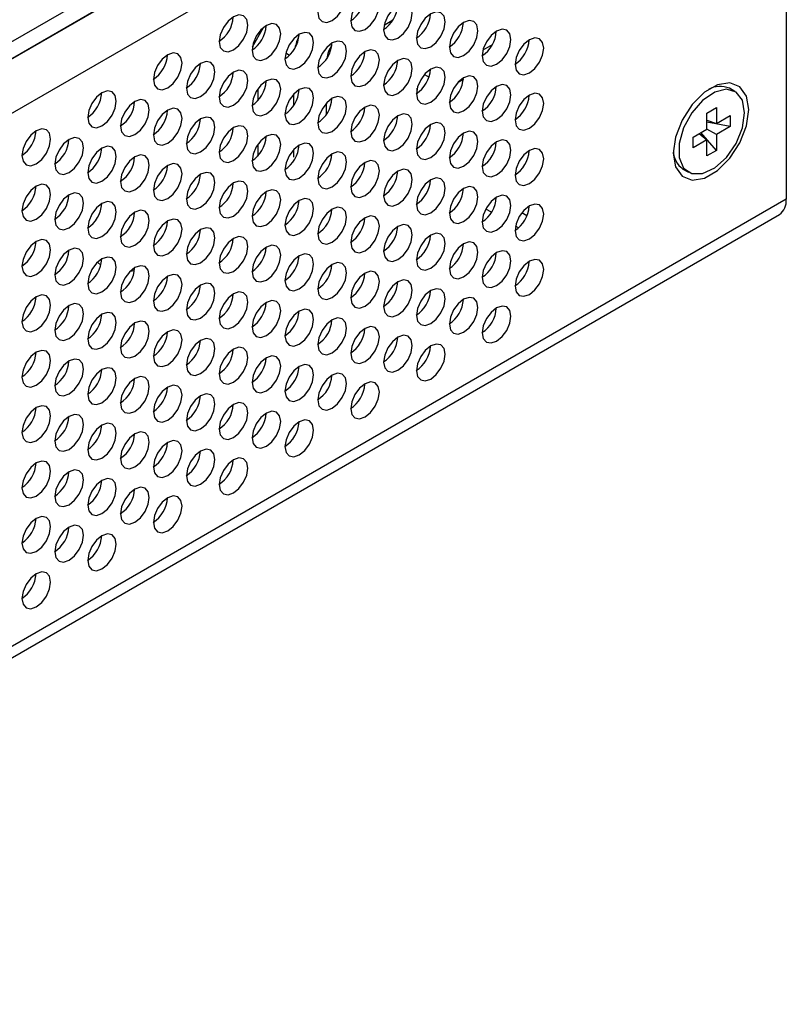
# Model space of a CAD drawing. Header units: millimetres. Extents: x 19 to 844, y 7 to 552.
# Tile 61 of 63: x 765 to 787, y 345 to 375. Entities that reach past the tile are written whole.
import ezdxf

# ---------------------------------------------------------------- set-up
doc = ezdxf.new("R2010")
doc.units = ezdxf.units.MM

msp = doc.modelspace()

# ---------------------------------------------------------------- linework, layer by layer
at = {"color": 7, "linetype": 'Continuous', "lineweight": 25}
for p, q in [((698.08, 335.477), (786.221, 386.36)), ((698.08, 334.981), (786.221, 385.864)), ((787.423, 384.517), (787.423, 369.216)), ((698.008, 334.925), (776.829, 380.428)), ((775.562, 374.354), (775.82, 374.503)), ((771.677, 373.715), (772.002, 374.278)), ((778.751, 373.771), (778.478, 373.613)), ((776.753, 372.899), (776.888, 372.82)), ((777.899, 372.747), (777.729, 372.65)), ((771.835, 372.461), (771.835, 372.124)), ((772.899, 371.99), (772.899, 372.321)), ((776.537, 372.346), (776.537, 372.489)), ((785.91, 372.397), (785.751, 372.488)), ((773.858, 371.715), (773.858, 372.051)), ((785.083, 371.758), (785.362, 371.919)), ((785.083, 371.286), (785.083, 371.758)), ((785.362, 371.919), (785.362, 371.448)), ((785.083, 371.553), (785.362, 371.448)), ((785.77, 371.361), (785.083, 371.491)), ((785.362, 371.448), (785.77, 371.683)), ((785.77, 371.683), (785.77, 371.361)), ((784.674, 371.051), (785.083, 371.286)), ((784.852, 371.153), (785.083, 370.964)), ((785.362, 370.653), (784.906, 371.184)), ((785.362, 371.125), (785.082, 371.286)), ((785.77, 371.361), (785.362, 371.125)), ((785.362, 371.125), (785.362, 370.653)), ((771.835, 370.828), (771.835, 370.49)), ((784.674, 370.728), (784.674, 371.051)), ((785.083, 370.964), (784.674, 370.728)), ((785.083, 370.492), (785.083, 370.964)), ((772.899, 370.453), (772.899, 370.688)), ((785.362, 370.653), (785.083, 370.492)), ((784.376, 370.107), (784.535, 370.015)), ((778.87, 369.245), (778.848, 369.257)), ((778.728, 368.831), (778.561, 368.927)), ((779.774, 368.723), (779.621, 368.811)), ((712.586, 325.681), (787.219, 368.766)), ((779.526, 368.37), (779.44, 368.42)), ((767.111, 367.359), (767.206, 367.271)), ((768.075, 367.096), (768.197, 367.119))]:
    msp.add_line(p, q, dxfattribs=at)
at = {"color": 8, "linetype": 'Continuous', "lineweight": 25}
for p, q in [((712.095, 341.454), (777.523, 379.225)), ((772.662, 373.53), (772.773, 373.466)), ((787.423, 369.216), (712.874, 326.179))]:
    msp.add_line(p, q, dxfattribs=at)
at = {"color": 7, "linetype": 'Continuous', "lineweight": 25, "flags": 128}
for points in [[(774.029, 374.484), (774.191, 374.614), (774.328, 374.799), (774.419, 375.01), (774.451, 375.215), (774.419, 375.383), (774.328, 375.488), (774.191, 375.515), (774.029, 375.459), (773.868, 375.328), (773.731, 375.144), (773.639, 374.933), (773.607, 374.728), (773.639, 374.56), (773.731, 374.454), (773.868, 374.428), (774.029, 374.484)], [(774.999, 374.227), (775.16, 374.357), (775.297, 374.542), (775.389, 374.753), (775.421, 374.958), (775.389, 375.126), (775.297, 375.232), (775.16, 375.258), (774.999, 375.202), (774.837, 375.072), (774.7, 374.887), (774.609, 374.676), (774.577, 374.471), (774.609, 374.303), (774.7, 374.197), (774.837, 374.171), (774.999, 374.227)], [(775.969, 373.97), (776.13, 374.101), (776.267, 374.285), (776.359, 374.496), (776.391, 374.702), (776.359, 374.87), (776.267, 374.975), (776.13, 375.001), (775.969, 374.945), (775.807, 374.815), (775.67, 374.63), (775.579, 374.419), (775.547, 374.214), (775.579, 374.046), (775.67, 373.941), (775.807, 373.914), (775.969, 373.97)], [(771.12, 373.621), (771.281, 373.751), (771.418, 373.936), (771.51, 374.147), (771.542, 374.352), (771.51, 374.52), (771.418, 374.625), (771.281, 374.652), (771.12, 374.596), (770.958, 374.465), (770.821, 374.281), (770.73, 374.07), (770.698, 373.864), (770.73, 373.696), (770.821, 373.591), (770.958, 373.565), (771.12, 373.621)], [(776.938, 373.714), (777.1, 373.844), (777.237, 374.029), (777.328, 374.24), (777.361, 374.445), (777.328, 374.613), (777.237, 374.718), (777.1, 374.745), (776.938, 374.689), (776.777, 374.558), (776.64, 374.374), (776.548, 374.163), (776.516, 373.957), (776.548, 373.789), (776.64, 373.684), (776.777, 373.658), (776.938, 373.714)], [(772.09, 373.364), (772.251, 373.494), (772.388, 373.679), (772.48, 373.89), (772.512, 374.095), (772.48, 374.263), (772.388, 374.369), (772.251, 374.395), (772.09, 374.339), (771.928, 374.209), (771.791, 374.024), (771.7, 373.813), (771.667, 373.608), (771.7, 373.44), (771.791, 373.335), (771.928, 373.308), (772.09, 373.364)], [(777.908, 373.457), (778.07, 373.587), (778.207, 373.772), (778.298, 373.983), (778.33, 374.188), (778.298, 374.356), (778.207, 374.462), (778.07, 374.488), (777.908, 374.432), (777.747, 374.302), (777.61, 374.117), (777.518, 373.906), (777.486, 373.701), (777.518, 373.533), (777.61, 373.427), (777.747, 373.401), (777.908, 373.457)], [(773.059, 373.107), (773.221, 373.238), (773.358, 373.422), (773.449, 373.633), (773.481, 373.839), (773.449, 374.007), (773.358, 374.112), (773.221, 374.138), (773.059, 374.082), (772.898, 373.952), (772.761, 373.767), (772.669, 373.556), (772.637, 373.351), (772.669, 373.183), (772.761, 373.078), (772.898, 373.051), (773.059, 373.107)], [(778.878, 373.2), (779.04, 373.331), (779.177, 373.515), (779.268, 373.726), (779.3, 373.931), (779.268, 374.099), (779.177, 374.205), (779.04, 374.231), (778.878, 374.175), (778.717, 374.045), (778.58, 373.86), (778.488, 373.649), (778.456, 373.444), (778.488, 373.276), (778.58, 373.171), (778.717, 373.144), (778.878, 373.2)], [(774.029, 372.851), (774.191, 372.981), (774.328, 373.166), (774.419, 373.377), (774.451, 373.582), (774.419, 373.75), (774.328, 373.855), (774.191, 373.882), (774.029, 373.826), (773.868, 373.695), (773.731, 373.511), (773.639, 373.3), (773.607, 373.094), (773.639, 372.926), (773.731, 372.821), (773.868, 372.795), (774.029, 372.851)], [(779.848, 372.944), (780.009, 373.074), (780.146, 373.259), (780.238, 373.47), (780.27, 373.675), (780.238, 373.843), (780.146, 373.948), (780.009, 373.975), (779.848, 373.919), (779.686, 373.788), (779.549, 373.603), (779.458, 373.393), (779.426, 373.187), (779.458, 373.019), (779.549, 372.914), (779.686, 372.887), (779.848, 372.944)], [(769.18, 372.501), (769.342, 372.631), (769.479, 372.816), (769.57, 373.027), (769.602, 373.232), (769.57, 373.4), (769.479, 373.506), (769.342, 373.532), (769.18, 373.476), (769.019, 373.346), (768.882, 373.161), (768.79, 372.95), (768.758, 372.745), (768.79, 372.577), (768.882, 372.471), (769.019, 372.445), (769.18, 372.501)], [(774.999, 372.594), (775.16, 372.724), (775.297, 372.909), (775.389, 373.12), (775.421, 373.325), (775.389, 373.493), (775.297, 373.598), (775.16, 373.625), (774.999, 373.569), (774.837, 373.439), (774.7, 373.254), (774.609, 373.043), (774.577, 372.838), (774.609, 372.67), (774.7, 372.564), (774.837, 372.538), (774.999, 372.594)], [(770.15, 372.244), (770.311, 372.375), (770.448, 372.559), (770.54, 372.77), (770.572, 372.976), (770.54, 373.144), (770.448, 373.249), (770.311, 373.275), (770.15, 373.219), (769.988, 373.089), (769.851, 372.904), (769.76, 372.693), (769.728, 372.488), (769.76, 372.32), (769.851, 372.215), (769.988, 372.188), (770.15, 372.244)], [(775.969, 372.337), (776.13, 372.468), (776.267, 372.652), (776.359, 372.863), (776.391, 373.068), (776.359, 373.236), (776.267, 373.342), (776.13, 373.368), (775.969, 373.312), (775.807, 373.182), (775.67, 372.997), (775.579, 372.786), (775.547, 372.581), (775.579, 372.413), (775.67, 372.308), (775.807, 372.281), (775.969, 372.337)], [(771.12, 371.988), (771.281, 372.118), (771.418, 372.303), (771.51, 372.514), (771.542, 372.719), (771.51, 372.887), (771.418, 372.992), (771.281, 373.019), (771.12, 372.963), (770.958, 372.832), (770.821, 372.647), (770.73, 372.437), (770.698, 372.231), (770.73, 372.063), (770.821, 371.958), (770.958, 371.931), (771.12, 371.988)], [(776.938, 372.081), (777.1, 372.211), (777.237, 372.396), (777.328, 372.607), (777.361, 372.812), (777.328, 372.98), (777.237, 373.085), (777.1, 373.112), (776.938, 373.056), (776.777, 372.925), (776.64, 372.74), (776.548, 372.529), (776.516, 372.324), (776.548, 372.156), (776.64, 372.051), (776.777, 372.024), (776.938, 372.081)], [(777.908, 371.824), (778.07, 371.954), (778.207, 372.139), (778.298, 372.35), (778.33, 372.555), (778.298, 372.723), (778.207, 372.828), (778.07, 372.855), (777.908, 372.799), (777.747, 372.669), (777.61, 372.484), (777.518, 372.273), (777.486, 372.068), (777.518, 371.9), (777.61, 371.794), (777.747, 371.768), (777.908, 371.824)], [(772.09, 371.731), (772.251, 371.861), (772.388, 372.046), (772.48, 372.257), (772.512, 372.462), (772.48, 372.63), (772.388, 372.735), (772.251, 372.762), (772.09, 372.706), (771.928, 372.576), (771.791, 372.391), (771.7, 372.18), (771.667, 371.975), (771.7, 371.807), (771.791, 371.701), (771.928, 371.675), (772.09, 371.731)], [(778.878, 371.567), (779.04, 371.698), (779.177, 371.882), (779.268, 372.093), (779.3, 372.298), (779.268, 372.466), (779.177, 372.572), (779.04, 372.598), (778.878, 372.542), (778.717, 372.412), (778.58, 372.227), (778.488, 372.016), (778.456, 371.811), (778.488, 371.643), (778.58, 371.538), (778.717, 371.511), (778.878, 371.567)], [(786.318, 371.859), (786.251, 372.26), (786.058, 372.535), (785.761, 372.651), (785.398, 372.594), (785.011, 372.371), (784.648, 372.008), (784.351, 371.55), (784.158, 371.052), (784.091, 370.573), (784.158, 370.172), (784.351, 369.897), (784.648, 369.781), (785.011, 369.838), (785.398, 370.061), (785.761, 370.424), (786.058, 370.882), (786.251, 371.38), (786.318, 371.859)], [(767.24, 371.381), (767.402, 371.512), (767.539, 371.696), (767.63, 371.907), (767.663, 372.112), (767.63, 372.28), (767.539, 372.386), (767.402, 372.412), (767.24, 372.356), (767.079, 372.226), (766.942, 372.041), (766.85, 371.83), (766.818, 371.625), (766.85, 371.457), (766.942, 371.352), (767.079, 371.325), (767.24, 371.381)], [(773.059, 371.474), (773.221, 371.605), (773.358, 371.789), (773.449, 372), (773.481, 372.205), (773.449, 372.373), (773.358, 372.479), (773.221, 372.505), (773.059, 372.449), (772.898, 372.319), (772.761, 372.134), (772.669, 371.923), (772.637, 371.718), (772.669, 371.55), (772.761, 371.445), (772.898, 371.418), (773.059, 371.474)], [(779.848, 371.311), (780.009, 371.441), (780.146, 371.626), (780.238, 371.837), (780.27, 372.042), (780.238, 372.21), (780.146, 372.315), (780.009, 372.342), (779.848, 372.286), (779.686, 372.155), (779.549, 371.97), (779.458, 371.759), (779.426, 371.554), (779.458, 371.386), (779.549, 371.281), (779.686, 371.254), (779.848, 371.311)], [(786.194, 371.767), (786.129, 372.135), (785.941, 372.377), (785.656, 372.461), (785.312, 372.375), (784.956, 372.132), (784.636, 371.763), (784.396, 371.32), (784.266, 370.86), (784.266, 370.448), (784.396, 370.137), (784.636, 369.971), (784.956, 369.972), (785.312, 370.14), (785.656, 370.451), (785.941, 370.864), (786.129, 371.323), (786.194, 371.767)], [(768.21, 371.125), (768.372, 371.255), (768.509, 371.44), (768.6, 371.651), (768.632, 371.856), (768.6, 372.024), (768.509, 372.129), (768.372, 372.156), (768.21, 372.1), (768.049, 371.969), (767.912, 371.785), (767.82, 371.574), (767.788, 371.368), (767.82, 371.2), (767.912, 371.095), (768.049, 371.069), (768.21, 371.125)], [(774.029, 371.218), (774.191, 371.348), (774.328, 371.533), (774.419, 371.744), (774.451, 371.949), (774.419, 372.117), (774.328, 372.222), (774.191, 372.249), (774.029, 372.193), (773.868, 372.062), (773.731, 371.877), (773.639, 371.666), (773.607, 371.461), (773.639, 371.293), (773.731, 371.188), (773.868, 371.161), (774.029, 371.218)], [(774.999, 370.961), (775.16, 371.091), (775.297, 371.276), (775.389, 371.487), (775.421, 371.692), (775.389, 371.86), (775.297, 371.965), (775.16, 371.992), (774.999, 371.936), (774.837, 371.805), (774.7, 371.621), (774.609, 371.41), (774.577, 371.205), (774.609, 371.037), (774.7, 370.931), (774.837, 370.905), (774.999, 370.961)], [(769.18, 370.868), (769.342, 370.998), (769.479, 371.183), (769.57, 371.394), (769.602, 371.599), (769.57, 371.767), (769.479, 371.872), (769.342, 371.899), (769.18, 371.843), (769.019, 371.713), (768.882, 371.528), (768.79, 371.317), (768.758, 371.112), (768.79, 370.944), (768.882, 370.838), (769.019, 370.812), (769.18, 370.868)], [(775.969, 370.704), (776.13, 370.835), (776.267, 371.019), (776.359, 371.23), (776.391, 371.435), (776.359, 371.603), (776.267, 371.709), (776.13, 371.735), (775.969, 371.679), (775.807, 371.549), (775.67, 371.364), (775.579, 371.153), (775.547, 370.948), (775.579, 370.78), (775.67, 370.675), (775.807, 370.648), (775.969, 370.704)], [(770.15, 370.611), (770.311, 370.742), (770.448, 370.926), (770.54, 371.137), (770.572, 371.342), (770.54, 371.51), (770.448, 371.616), (770.311, 371.642), (770.15, 371.586), (769.988, 371.456), (769.851, 371.271), (769.76, 371.06), (769.728, 370.855), (769.76, 370.687), (769.851, 370.582), (769.988, 370.555), (770.15, 370.611)], [(776.938, 370.448), (777.1, 370.578), (777.237, 370.763), (777.328, 370.974), (777.361, 371.179), (777.328, 371.347), (777.237, 371.452), (777.1, 371.479), (776.938, 371.422), (776.777, 371.292), (776.64, 371.107), (776.548, 370.896), (776.516, 370.691), (776.548, 370.523), (776.64, 370.418), (776.777, 370.391), (776.938, 370.448)], [(765.301, 370.262), (765.462, 370.392), (765.599, 370.577), (765.691, 370.788), (765.723, 370.993), (765.691, 371.161), (765.599, 371.266), (765.462, 371.293), (765.301, 371.237), (765.139, 371.106), (765.002, 370.921), (764.911, 370.71), (764.879, 370.505), (764.911, 370.337), (765.002, 370.232), (765.139, 370.205), (765.301, 370.262)], [(771.12, 370.355), (771.281, 370.485), (771.418, 370.67), (771.51, 370.881), (771.542, 371.086), (771.51, 371.254), (771.418, 371.359), (771.281, 371.386), (771.12, 371.33), (770.958, 371.199), (770.821, 371.014), (770.73, 370.803), (770.698, 370.598), (770.73, 370.43), (770.821, 370.325), (770.958, 370.298), (771.12, 370.355)], [(772.09, 370.098), (772.251, 370.228), (772.388, 370.413), (772.48, 370.624), (772.512, 370.829), (772.48, 370.997), (772.388, 371.102), (772.251, 371.129), (772.09, 371.073), (771.928, 370.942), (771.791, 370.758), (771.7, 370.547), (771.667, 370.342), (771.7, 370.174), (771.791, 370.068), (771.928, 370.042), (772.09, 370.098)], [(777.908, 370.191), (778.07, 370.321), (778.207, 370.506), (778.298, 370.717), (778.33, 370.922), (778.298, 371.09), (778.207, 371.195), (778.07, 371.222), (777.908, 371.166), (777.747, 371.035), (777.61, 370.851), (777.518, 370.64), (777.486, 370.435), (777.518, 370.267), (777.61, 370.161), (777.747, 370.135), (777.908, 370.191)], [(766.271, 370.005), (766.432, 370.135), (766.569, 370.32), (766.661, 370.531), (766.693, 370.736), (766.661, 370.904), (766.569, 371.009), (766.432, 371.036), (766.271, 370.98), (766.109, 370.85), (765.972, 370.665), (765.881, 370.454), (765.849, 370.249), (765.881, 370.081), (765.972, 369.975), (766.109, 369.949), (766.271, 370.005)], [(773.059, 369.841), (773.221, 369.972), (773.358, 370.156), (773.449, 370.367), (773.481, 370.572), (773.449, 370.74), (773.358, 370.846), (773.221, 370.872), (773.059, 370.816), (772.898, 370.686), (772.761, 370.501), (772.669, 370.29), (772.637, 370.085), (772.669, 369.917), (772.761, 369.812), (772.898, 369.785), (773.059, 369.841)], [(778.878, 369.934), (779.04, 370.064), (779.177, 370.249), (779.268, 370.46), (779.3, 370.665), (779.268, 370.833), (779.177, 370.939), (779.04, 370.965), (778.878, 370.909), (778.717, 370.779), (778.58, 370.594), (778.488, 370.383), (778.456, 370.178), (778.488, 370.01), (778.58, 369.905), (778.717, 369.878), (778.878, 369.934)], [(767.24, 369.748), (767.402, 369.879), (767.539, 370.063), (767.63, 370.274), (767.663, 370.479), (767.63, 370.647), (767.539, 370.753), (767.402, 370.779), (767.24, 370.723), (767.079, 370.593), (766.942, 370.408), (766.85, 370.197), (766.818, 369.992), (766.85, 369.824), (766.942, 369.719), (767.079, 369.692), (767.24, 369.748)], [(774.029, 369.585), (774.191, 369.715), (774.328, 369.9), (774.419, 370.111), (774.451, 370.316), (774.419, 370.484), (774.328, 370.589), (774.191, 370.616), (774.029, 370.559), (773.868, 370.429), (773.731, 370.244), (773.639, 370.033), (773.607, 369.828), (773.639, 369.66), (773.731, 369.555), (773.868, 369.528), (774.029, 369.585)], [(779.848, 369.677), (780.009, 369.808), (780.146, 369.993), (780.238, 370.204), (780.27, 370.409), (780.238, 370.577), (780.146, 370.682), (780.009, 370.709), (779.848, 370.652), (779.686, 370.522), (779.549, 370.337), (779.458, 370.126), (779.426, 369.921), (779.458, 369.753), (779.549, 369.648), (779.686, 369.621), (779.848, 369.677)], [(768.21, 369.492), (768.372, 369.622), (768.509, 369.807), (768.6, 370.018), (768.632, 370.223), (768.6, 370.391), (768.509, 370.496), (768.372, 370.523), (768.21, 370.467), (768.049, 370.336), (767.912, 370.151), (767.82, 369.94), (767.788, 369.735), (767.82, 369.567), (767.912, 369.462), (768.049, 369.435), (768.21, 369.492)], [(769.18, 369.235), (769.342, 369.365), (769.479, 369.55), (769.57, 369.761), (769.602, 369.966), (769.57, 370.134), (769.479, 370.239), (769.342, 370.266), (769.18, 370.21), (769.019, 370.079), (768.882, 369.895), (768.79, 369.684), (768.758, 369.479), (768.79, 369.311), (768.882, 369.205), (769.019, 369.179), (769.18, 369.235)], [(774.999, 369.328), (775.16, 369.458), (775.297, 369.643), (775.389, 369.854), (775.421, 370.059), (775.389, 370.227), (775.297, 370.332), (775.16, 370.359), (774.999, 370.303), (774.837, 370.172), (774.7, 369.988), (774.609, 369.777), (774.577, 369.572), (774.609, 369.404), (774.7, 369.298), (774.837, 369.272), (774.999, 369.328)], [(770.15, 368.978), (770.311, 369.109), (770.448, 369.293), (770.54, 369.504), (770.572, 369.709), (770.54, 369.877), (770.448, 369.983), (770.311, 370.009), (770.15, 369.953), (769.988, 369.823), (769.851, 369.638), (769.76, 369.427), (769.728, 369.222), (769.76, 369.054), (769.851, 368.949), (769.988, 368.922), (770.15, 368.978)], [(775.969, 369.071), (776.13, 369.202), (776.267, 369.386), (776.359, 369.597), (776.391, 369.802), (776.359, 369.97), (776.267, 370.076), (776.13, 370.102), (775.969, 370.046), (775.807, 369.916), (775.67, 369.731), (775.579, 369.52), (775.547, 369.315), (775.579, 369.147), (775.67, 369.042), (775.807, 369.015), (775.969, 369.071)], [(765.301, 368.629), (765.462, 368.759), (765.599, 368.944), (765.691, 369.155), (765.723, 369.36), (765.691, 369.528), (765.599, 369.633), (765.462, 369.66), (765.301, 369.603), (765.139, 369.473), (765.002, 369.288), (764.911, 369.077), (764.879, 368.872), (764.911, 368.704), (765.002, 368.599), (765.139, 368.572), (765.301, 368.629)], [(771.12, 368.721), (771.281, 368.852), (771.418, 369.037), (771.51, 369.248), (771.542, 369.453), (771.51, 369.621), (771.418, 369.726), (771.281, 369.753), (771.12, 369.696), (770.958, 369.566), (770.821, 369.381), (770.73, 369.17), (770.698, 368.965), (770.73, 368.797), (770.821, 368.692), (770.958, 368.665), (771.12, 368.721)], [(776.938, 368.814), (777.1, 368.945), (777.237, 369.13), (777.328, 369.34), (777.361, 369.546), (777.328, 369.714), (777.237, 369.819), (777.1, 369.846), (776.938, 369.789), (776.777, 369.659), (776.64, 369.474), (776.548, 369.263), (776.516, 369.058), (776.548, 368.89), (776.64, 368.785), (776.777, 368.758), (776.938, 368.814)], [(766.271, 368.372), (766.432, 368.502), (766.569, 368.687), (766.661, 368.898), (766.693, 369.103), (766.661, 369.271), (766.569, 369.376), (766.432, 369.403), (766.271, 369.347), (766.109, 369.216), (765.972, 369.032), (765.881, 368.821), (765.849, 368.616), (765.881, 368.448), (765.972, 368.342), (766.109, 368.316), (766.271, 368.372)], [(772.09, 368.465), (772.251, 368.595), (772.388, 368.78), (772.48, 368.991), (772.512, 369.196), (772.48, 369.364), (772.388, 369.469), (772.251, 369.496), (772.09, 369.44), (771.928, 369.309), (771.791, 369.125), (771.7, 368.914), (771.667, 368.709), (771.7, 368.541), (771.791, 368.435), (771.928, 368.409), (772.09, 368.465)], [(777.908, 368.558), (778.07, 368.688), (778.207, 368.873), (778.298, 369.084), (778.33, 369.289), (778.298, 369.457), (778.207, 369.562), (778.07, 369.589), (777.908, 369.533), (777.747, 369.402), (777.61, 369.218), (777.518, 369.007), (777.486, 368.802), (777.518, 368.634), (777.61, 368.528), (777.747, 368.502), (777.908, 368.558)], [(767.24, 368.115), (767.402, 368.246), (767.539, 368.43), (767.63, 368.641), (767.663, 368.846), (767.63, 369.014), (767.539, 369.12), (767.402, 369.146), (767.24, 369.09), (767.079, 368.96), (766.942, 368.775), (766.85, 368.564), (766.818, 368.359), (766.85, 368.191), (766.942, 368.086), (767.079, 368.059), (767.24, 368.115)], [(773.059, 368.208), (773.221, 368.338), (773.358, 368.523), (773.449, 368.734), (773.481, 368.939), (773.449, 369.107), (773.358, 369.213), (773.221, 369.239), (773.059, 369.183), (772.898, 369.053), (772.761, 368.868), (772.669, 368.657), (772.637, 368.452), (772.669, 368.284), (772.761, 368.179), (772.898, 368.152), (773.059, 368.208)], [(778.878, 368.301), (779.04, 368.431), (779.177, 368.616), (779.268, 368.827), (779.3, 369.032), (779.268, 369.2), (779.177, 369.306), (779.04, 369.332), (778.878, 369.276), (778.717, 369.146), (778.58, 368.961), (778.488, 368.75), (778.456, 368.545), (778.488, 368.377), (778.58, 368.271), (778.717, 368.245), (778.878, 368.301)], [(779.848, 368.044), (780.009, 368.175), (780.146, 368.359), (780.238, 368.57), (780.27, 368.776), (780.238, 368.944), (780.146, 369.049), (780.009, 369.075), (779.848, 369.019), (779.686, 368.889), (779.549, 368.704), (779.458, 368.493), (779.426, 368.288), (779.458, 368.12), (779.549, 368.015), (779.686, 367.988), (779.848, 368.044)], [(768.21, 367.858), (768.372, 367.989), (768.509, 368.174), (768.6, 368.385), (768.632, 368.59), (768.6, 368.758), (768.509, 368.863), (768.372, 368.89), (768.21, 368.833), (768.049, 368.703), (767.912, 368.518), (767.82, 368.307), (767.788, 368.102), (767.82, 367.934), (767.912, 367.829), (768.049, 367.802), (768.21, 367.858)], [(774.029, 367.951), (774.191, 368.082), (774.328, 368.267), (774.419, 368.478), (774.451, 368.683), (774.419, 368.851), (774.328, 368.956), (774.191, 368.983), (774.029, 368.926), (773.868, 368.796), (773.731, 368.611), (773.639, 368.4), (773.607, 368.195), (773.639, 368.027), (773.731, 367.922), (773.868, 367.895), (774.029, 367.951)], [(769.18, 367.602), (769.342, 367.732), (769.479, 367.917), (769.57, 368.128), (769.602, 368.333), (769.57, 368.501), (769.479, 368.606), (769.342, 368.633), (769.18, 368.577), (769.019, 368.446), (768.882, 368.262), (768.79, 368.051), (768.758, 367.846), (768.79, 367.678), (768.882, 367.572), (769.019, 367.546), (769.18, 367.602)], [(774.999, 367.695), (775.16, 367.825), (775.297, 368.01), (775.389, 368.221), (775.421, 368.426), (775.389, 368.594), (775.297, 368.699), (775.16, 368.726), (774.999, 368.67), (774.837, 368.539), (774.7, 368.355), (774.609, 368.144), (774.577, 367.938), (774.609, 367.77), (774.7, 367.665), (774.837, 367.639), (774.999, 367.695)], [(770.15, 367.345), (770.311, 367.475), (770.448, 367.66), (770.54, 367.871), (770.572, 368.076), (770.54, 368.244), (770.448, 368.35), (770.311, 368.376), (770.15, 368.32), (769.988, 368.19), (769.851, 368.005), (769.76, 367.794), (769.728, 367.589), (769.76, 367.421), (769.851, 367.316), (769.988, 367.289), (770.15, 367.345)], [(775.969, 367.438), (776.13, 367.568), (776.267, 367.753), (776.359, 367.964), (776.391, 368.169), (776.359, 368.337), (776.267, 368.443), (776.13, 368.469), (775.969, 368.413), (775.807, 368.283), (775.67, 368.098), (775.579, 367.887), (775.547, 367.682), (775.579, 367.514), (775.67, 367.409), (775.807, 367.382), (775.969, 367.438)], [(776.938, 367.181), (777.1, 367.312), (777.237, 367.496), (777.328, 367.707), (777.361, 367.913), (777.328, 368.081), (777.237, 368.186), (777.1, 368.212), (776.938, 368.156), (776.777, 368.026), (776.64, 367.841), (776.548, 367.63), (776.516, 367.425), (776.548, 367.257), (776.64, 367.152), (776.777, 367.125), (776.938, 367.181)], [(765.301, 366.995), (765.462, 367.126), (765.599, 367.311), (765.691, 367.522), (765.723, 367.727), (765.691, 367.895), (765.599, 368), (765.462, 368.027), (765.301, 367.97), (765.139, 367.84), (765.002, 367.655), (764.911, 367.444), (764.879, 367.239), (764.911, 367.071), (765.002, 366.966), (765.139, 366.939), (765.301, 366.995)], [(771.12, 367.088), (771.281, 367.219), (771.418, 367.403), (771.51, 367.614), (771.542, 367.82), (771.51, 367.988), (771.418, 368.093), (771.281, 368.119), (771.12, 368.063), (770.958, 367.933), (770.821, 367.748), (770.73, 367.537), (770.698, 367.332), (770.73, 367.164), (770.821, 367.059), (770.958, 367.032), (771.12, 367.088)], [(777.908, 366.925), (778.07, 367.055), (778.207, 367.24), (778.298, 367.451), (778.33, 367.656), (778.298, 367.824), (778.207, 367.929), (778.07, 367.956), (777.908, 367.9), (777.747, 367.769), (777.61, 367.585), (777.518, 367.374), (777.486, 367.168), (777.518, 367), (777.61, 366.895), (777.747, 366.869), (777.908, 366.925)], [(766.271, 366.739), (766.432, 366.869), (766.569, 367.054), (766.661, 367.265), (766.693, 367.47), (766.661, 367.638), (766.569, 367.743), (766.432, 367.77), (766.271, 367.714), (766.109, 367.583), (765.972, 367.399), (765.881, 367.188), (765.849, 366.983), (765.881, 366.815), (765.972, 366.709), (766.109, 366.683), (766.271, 366.739)], [(772.09, 366.832), (772.251, 366.962), (772.388, 367.147), (772.48, 367.358), (772.512, 367.563), (772.48, 367.731), (772.388, 367.836), (772.251, 367.863), (772.09, 367.807), (771.928, 367.676), (771.791, 367.492), (771.7, 367.281), (771.667, 367.076), (771.7, 366.908), (771.791, 366.802), (771.928, 366.776), (772.09, 366.832)], [(778.878, 366.668), (779.04, 366.798), (779.177, 366.983), (779.268, 367.194), (779.3, 367.399), (779.268, 367.567), (779.177, 367.672), (779.04, 367.699), (778.878, 367.643), (778.717, 367.513), (778.58, 367.328), (778.488, 367.117), (778.456, 366.912), (778.488, 366.744), (778.58, 366.638), (778.717, 366.612), (778.878, 366.668)], [(767.24, 366.482), (767.402, 366.612), (767.539, 366.797), (767.63, 367.008), (767.663, 367.213), (767.63, 367.381), (767.539, 367.487), (767.402, 367.513), (767.24, 367.457), (767.079, 367.327), (766.942, 367.142), (766.85, 366.931), (766.818, 366.726), (766.85, 366.558), (766.942, 366.453), (767.079, 366.426), (767.24, 366.482)], [(773.059, 366.575), (773.221, 366.705), (773.358, 366.89), (773.449, 367.101), (773.481, 367.306), (773.449, 367.474), (773.358, 367.58), (773.221, 367.606), (773.059, 367.55), (772.898, 367.42), (772.761, 367.235), (772.669, 367.024), (772.637, 366.819), (772.669, 366.651), (772.761, 366.545), (772.898, 366.519), (773.059, 366.575)], [(774.029, 366.318), (774.191, 366.449), (774.328, 366.633), (774.419, 366.844), (774.451, 367.05), (774.419, 367.218), (774.328, 367.323), (774.191, 367.349), (774.029, 367.293), (773.868, 367.163), (773.731, 366.978), (773.639, 366.767), (773.607, 366.562), (773.639, 366.394), (773.731, 366.289), (773.868, 366.262), (774.029, 366.318)], [(779.848, 366.411), (780.009, 366.542), (780.146, 366.726), (780.238, 366.937), (780.27, 367.142), (780.238, 367.31), (780.146, 367.416), (780.009, 367.442), (779.848, 367.386), (779.686, 367.256), (779.549, 367.071), (779.458, 366.86), (779.426, 366.655), (779.458, 366.487), (779.549, 366.382), (779.686, 366.355), (779.848, 366.411)], [(768.21, 366.225), (768.372, 366.356), (768.509, 366.541), (768.6, 366.751), (768.632, 366.957), (768.6, 367.125), (768.509, 367.23), (768.372, 367.257), (768.21, 367.2), (768.049, 367.07), (767.912, 366.885), (767.82, 366.674), (767.788, 366.469), (767.82, 366.301), (767.912, 366.196), (768.049, 366.169), (768.21, 366.225)], [(768.155, 367.164), (768.162, 367.162), (768.201, 367.152)], [(768.201, 367.153), (768.162, 367.163), (768.156, 367.165)], [(774.999, 366.062), (775.16, 366.192), (775.297, 366.377), (775.389, 366.588), (775.421, 366.793), (775.389, 366.961), (775.297, 367.066), (775.16, 367.093), (774.999, 367.037), (774.837, 366.906), (774.7, 366.721), (774.609, 366.511), (774.577, 366.305), (774.609, 366.137), (774.7, 366.032), (774.837, 366.005), (774.999, 366.062)], [(769.18, 365.969), (769.342, 366.099), (769.479, 366.284), (769.57, 366.495), (769.602, 366.7), (769.57, 366.868), (769.479, 366.973), (769.342, 367), (769.18, 366.944), (769.019, 366.813), (768.882, 366.629), (768.79, 366.418), (768.758, 366.212), (768.79, 366.044), (768.882, 365.939), (769.019, 365.913), (769.18, 365.969)], [(775.969, 365.805), (776.13, 365.935), (776.267, 366.12), (776.359, 366.331), (776.391, 366.536), (776.359, 366.704), (776.267, 366.809), (776.13, 366.836), (775.969, 366.78), (775.807, 366.65), (775.67, 366.465), (775.579, 366.254), (775.547, 366.049), (775.579, 365.881), (775.67, 365.775), (775.807, 365.749), (775.969, 365.805)], [(770.15, 365.712), (770.311, 365.842), (770.448, 366.027), (770.54, 366.238), (770.572, 366.443), (770.54, 366.611), (770.448, 366.717), (770.311, 366.743), (770.15, 366.687), (769.988, 366.557), (769.851, 366.372), (769.76, 366.161), (769.728, 365.956), (769.76, 365.788), (769.851, 365.682), (769.988, 365.656), (770.15, 365.712)], [(771.12, 365.455), (771.281, 365.586), (771.418, 365.77), (771.51, 365.981), (771.542, 366.186), (771.51, 366.354), (771.418, 366.46), (771.281, 366.486), (771.12, 366.43), (770.958, 366.3), (770.821, 366.115), (770.73, 365.904), (770.698, 365.699), (770.73, 365.531), (770.821, 365.426), (770.958, 365.399), (771.12, 365.455)], [(776.938, 365.548), (777.1, 365.679), (777.237, 365.863), (777.328, 366.074), (777.361, 366.279), (777.328, 366.447), (777.237, 366.553), (777.1, 366.579), (776.938, 366.523), (776.777, 366.393), (776.64, 366.208), (776.548, 365.997), (776.516, 365.792), (776.548, 365.624), (776.64, 365.519), (776.777, 365.492), (776.938, 365.548)], [(765.301, 365.362), (765.462, 365.493), (765.599, 365.677), (765.691, 365.888), (765.723, 366.094), (765.691, 366.262), (765.599, 366.367), (765.462, 366.393), (765.301, 366.337), (765.139, 366.207), (765.002, 366.022), (764.911, 365.811), (764.879, 365.606), (764.911, 365.438), (765.002, 365.333), (765.139, 365.306), (765.301, 365.362)], [(772.09, 365.199), (772.251, 365.329), (772.388, 365.514), (772.48, 365.725), (772.512, 365.93), (772.48, 366.098), (772.388, 366.203), (772.251, 366.23), (772.09, 366.174), (771.928, 366.043), (771.791, 365.859), (771.7, 365.648), (771.667, 365.442), (771.7, 365.274), (771.791, 365.169), (771.928, 365.143), (772.09, 365.199)], [(777.908, 365.292), (778.07, 365.422), (778.207, 365.607), (778.298, 365.818), (778.33, 366.023), (778.298, 366.191), (778.207, 366.296), (778.07, 366.323), (777.908, 366.267), (777.747, 366.136), (777.61, 365.951), (777.518, 365.74), (777.486, 365.535), (777.518, 365.367), (777.61, 365.262), (777.747, 365.235), (777.908, 365.292)], [(766.271, 365.106), (766.432, 365.236), (766.569, 365.421), (766.661, 365.632), (766.693, 365.837), (766.661, 366.005), (766.569, 366.11), (766.432, 366.137), (766.271, 366.081), (766.109, 365.95), (765.972, 365.766), (765.881, 365.555), (765.849, 365.349), (765.881, 365.181), (765.972, 365.076), (766.109, 365.05), (766.271, 365.106)], [(773.059, 364.942), (773.221, 365.072), (773.358, 365.257), (773.449, 365.468), (773.481, 365.673), (773.449, 365.841), (773.358, 365.946), (773.221, 365.973), (773.059, 365.917), (772.898, 365.787), (772.761, 365.602), (772.669, 365.391), (772.637, 365.186), (772.669, 365.018), (772.761, 364.912), (772.898, 364.886), (773.059, 364.942)], [(778.878, 365.035), (779.04, 365.165), (779.177, 365.35), (779.268, 365.561), (779.3, 365.766), (779.268, 365.934), (779.177, 366.039), (779.04, 366.066), (778.878, 366.01), (778.717, 365.879), (778.58, 365.695), (778.488, 365.484), (778.456, 365.279), (778.488, 365.111), (778.58, 365.005), (778.717, 364.979), (778.878, 365.035)], [(767.24, 364.849), (767.402, 364.979), (767.539, 365.164), (767.63, 365.375), (767.663, 365.58), (767.63, 365.748), (767.539, 365.853), (767.402, 365.88), (767.24, 365.824), (767.079, 365.694), (766.942, 365.509), (766.85, 365.298), (766.818, 365.093), (766.85, 364.925), (766.942, 364.819), (767.079, 364.793), (767.24, 364.849)], [(768.21, 364.592), (768.372, 364.723), (768.509, 364.907), (768.6, 365.118), (768.632, 365.324), (768.6, 365.492), (768.509, 365.597), (768.372, 365.623), (768.21, 365.567), (768.049, 365.437), (767.912, 365.252), (767.82, 365.041), (767.788, 364.836), (767.82, 364.668), (767.912, 364.563), (768.049, 364.536), (768.21, 364.592)], [(774.029, 364.685), (774.191, 364.816), (774.328, 365), (774.419, 365.211), (774.451, 365.416), (774.419, 365.584), (774.328, 365.69), (774.191, 365.716), (774.029, 365.66), (773.868, 365.53), (773.731, 365.345), (773.639, 365.134), (773.607, 364.929), (773.639, 364.761), (773.731, 364.656), (773.868, 364.629), (774.029, 364.685)], [(769.18, 364.336), (769.342, 364.466), (769.479, 364.651), (769.57, 364.862), (769.602, 365.067), (769.57, 365.235), (769.479, 365.34), (769.342, 365.367), (769.18, 365.311), (769.019, 365.18), (768.882, 364.995), (768.79, 364.784), (768.758, 364.579), (768.79, 364.411), (768.882, 364.306), (769.019, 364.279), (769.18, 364.336)], [(774.999, 364.429), (775.16, 364.559), (775.297, 364.744), (775.389, 364.955), (775.421, 365.16), (775.389, 365.328), (775.297, 365.433), (775.16, 365.46), (774.999, 365.404), (774.837, 365.273), (774.7, 365.088), (774.609, 364.877), (774.577, 364.672), (774.609, 364.504), (774.7, 364.399), (774.837, 364.372), (774.999, 364.429)], [(770.15, 364.079), (770.311, 364.209), (770.448, 364.394), (770.54, 364.605), (770.572, 364.81), (770.54, 364.978), (770.448, 365.083), (770.311, 365.11), (770.15, 365.054), (769.988, 364.924), (769.851, 364.739), (769.76, 364.528), (769.728, 364.323), (769.76, 364.155), (769.851, 364.049), (769.988, 364.023), (770.15, 364.079)], [(775.969, 364.172), (776.13, 364.302), (776.267, 364.487), (776.359, 364.698), (776.391, 364.903), (776.359, 365.071), (776.267, 365.176), (776.13, 365.203), (775.969, 365.147), (775.807, 365.016), (775.67, 364.832), (775.579, 364.621), (775.547, 364.416), (775.579, 364.248), (775.67, 364.142), (775.807, 364.116), (775.969, 364.172)], [(765.301, 363.729), (765.462, 363.86), (765.599, 364.044), (765.691, 364.255), (765.723, 364.46), (765.691, 364.628), (765.599, 364.734), (765.462, 364.76), (765.301, 364.704), (765.139, 364.574), (765.002, 364.389), (764.911, 364.178), (764.879, 363.973), (764.911, 363.805), (765.002, 363.7), (765.139, 363.673), (765.301, 363.729)], [(771.12, 363.822), (771.281, 363.953), (771.418, 364.137), (771.51, 364.348), (771.542, 364.553), (771.51, 364.721), (771.418, 364.827), (771.281, 364.853), (771.12, 364.797), (770.958, 364.667), (770.821, 364.482), (770.73, 364.271), (770.698, 364.066), (770.73, 363.898), (770.821, 363.793), (770.958, 363.766), (771.12, 363.822)], [(776.938, 363.915), (777.1, 364.046), (777.237, 364.23), (777.328, 364.441), (777.361, 364.646), (777.328, 364.814), (777.237, 364.92), (777.1, 364.946), (776.938, 364.89), (776.777, 364.76), (776.64, 364.575), (776.548, 364.364), (776.516, 364.159), (776.548, 363.991), (776.64, 363.886), (776.777, 363.859), (776.938, 363.915)], [(766.271, 363.473), (766.432, 363.603), (766.569, 363.788), (766.661, 363.999), (766.693, 364.204), (766.661, 364.372), (766.569, 364.477), (766.432, 364.504), (766.271, 364.448), (766.109, 364.317), (765.972, 364.132), (765.881, 363.922), (765.849, 363.716), (765.881, 363.548), (765.972, 363.443), (766.109, 363.416), (766.271, 363.473)], [(772.09, 363.566), (772.251, 363.696), (772.388, 363.881), (772.48, 364.092), (772.512, 364.297), (772.48, 364.465), (772.388, 364.57), (772.251, 364.597), (772.09, 364.541), (771.928, 364.41), (771.791, 364.225), (771.7, 364.014), (771.667, 363.809), (771.7, 363.641), (771.791, 363.536), (771.928, 363.509), (772.09, 363.566)], [(767.24, 363.216), (767.402, 363.346), (767.539, 363.531), (767.63, 363.742), (767.663, 363.947), (767.63, 364.115), (767.539, 364.22), (767.402, 364.247), (767.24, 364.191), (767.079, 364.06), (766.942, 363.876), (766.85, 363.665), (766.818, 363.46), (766.85, 363.292), (766.942, 363.186), (767.079, 363.16), (767.24, 363.216)], [(773.059, 363.309), (773.221, 363.439), (773.358, 363.624), (773.449, 363.835), (773.481, 364.04), (773.449, 364.208), (773.358, 364.313), (773.221, 364.34), (773.059, 364.284), (772.898, 364.153), (772.761, 363.969), (772.669, 363.758), (772.637, 363.553), (772.669, 363.385), (772.761, 363.279), (772.898, 363.253), (773.059, 363.309)], [(768.21, 362.959), (768.372, 363.09), (768.509, 363.274), (768.6, 363.485), (768.632, 363.69), (768.6, 363.858), (768.509, 363.964), (768.372, 363.99), (768.21, 363.934), (768.049, 363.804), (767.912, 363.619), (767.82, 363.408), (767.788, 363.203), (767.82, 363.035), (767.912, 362.93), (768.049, 362.903), (768.21, 362.959)], [(774.029, 363.052), (774.191, 363.183), (774.328, 363.367), (774.419, 363.578), (774.451, 363.783), (774.419, 363.951), (774.328, 364.057), (774.191, 364.083), (774.029, 364.027), (773.868, 363.897), (773.731, 363.712), (773.639, 363.501), (773.607, 363.296), (773.639, 363.128), (773.731, 363.023), (773.868, 362.996), (774.029, 363.052)], [(769.18, 362.703), (769.342, 362.833), (769.479, 363.018), (769.57, 363.229), (769.602, 363.434), (769.57, 363.602), (769.479, 363.707), (769.342, 363.734), (769.18, 363.677), (769.019, 363.547), (768.882, 363.362), (768.79, 363.151), (768.758, 362.946), (768.79, 362.778), (768.882, 362.673), (769.019, 362.646), (769.18, 362.703)], [(774.999, 362.795), (775.16, 362.926), (775.297, 363.111), (775.389, 363.322), (775.421, 363.527), (775.389, 363.695), (775.297, 363.8), (775.16, 363.827), (774.999, 363.77), (774.837, 363.64), (774.7, 363.455), (774.609, 363.244), (774.577, 363.039), (774.609, 362.871), (774.7, 362.766), (774.837, 362.739), (774.999, 362.795)], [(770.15, 362.446), (770.311, 362.576), (770.448, 362.761), (770.54, 362.972), (770.572, 363.177), (770.54, 363.345), (770.448, 363.45), (770.311, 363.477), (770.15, 363.421), (769.988, 363.29), (769.851, 363.106), (769.76, 362.895), (769.728, 362.69), (769.76, 362.522), (769.851, 362.416), (769.988, 362.39), (770.15, 362.446)], [(765.301, 362.096), (765.462, 362.227), (765.599, 362.411), (765.691, 362.622), (765.723, 362.827), (765.691, 362.995), (765.599, 363.101), (765.462, 363.127), (765.301, 363.071), (765.139, 362.941), (765.002, 362.756), (764.911, 362.545), (764.879, 362.34), (764.911, 362.172), (765.002, 362.067), (765.139, 362.04), (765.301, 362.096)], [(771.12, 362.189), (771.281, 362.32), (771.418, 362.504), (771.51, 362.715), (771.542, 362.92), (771.51, 363.088), (771.418, 363.194), (771.281, 363.22), (771.12, 363.164), (770.958, 363.034), (770.821, 362.849), (770.73, 362.638), (770.698, 362.433), (770.73, 362.265), (770.821, 362.16), (770.958, 362.133), (771.12, 362.189)], [(766.271, 361.84), (766.432, 361.97), (766.569, 362.155), (766.661, 362.366), (766.693, 362.571), (766.661, 362.739), (766.569, 362.844), (766.432, 362.871), (766.271, 362.814), (766.109, 362.684), (765.972, 362.499), (765.881, 362.288), (765.849, 362.083), (765.881, 361.915), (765.972, 361.81), (766.109, 361.783), (766.271, 361.84)], [(772.09, 361.932), (772.251, 362.063), (772.388, 362.248), (772.48, 362.459), (772.512, 362.664), (772.48, 362.832), (772.388, 362.937), (772.251, 362.964), (772.09, 362.907), (771.928, 362.777), (771.791, 362.592), (771.7, 362.381), (771.667, 362.176), (771.7, 362.008), (771.791, 361.903), (771.928, 361.876), (772.09, 361.932)], [(773.059, 361.676), (773.221, 361.806), (773.358, 361.991), (773.449, 362.202), (773.481, 362.407), (773.449, 362.575), (773.358, 362.68), (773.221, 362.707), (773.059, 362.651), (772.898, 362.52), (772.761, 362.336), (772.669, 362.125), (772.637, 361.92), (772.669, 361.752), (772.761, 361.646), (772.898, 361.62), (773.059, 361.676)], [(767.24, 361.583), (767.402, 361.713), (767.539, 361.898), (767.63, 362.109), (767.663, 362.314), (767.63, 362.482), (767.539, 362.587), (767.402, 362.614), (767.24, 362.558), (767.079, 362.427), (766.942, 362.243), (766.85, 362.032), (766.818, 361.827), (766.85, 361.659), (766.942, 361.553), (767.079, 361.527), (767.24, 361.583)], [(768.21, 361.326), (768.372, 361.457), (768.509, 361.641), (768.6, 361.852), (768.632, 362.057), (768.6, 362.225), (768.509, 362.331), (768.372, 362.357), (768.21, 362.301), (768.049, 362.171), (767.912, 361.986), (767.82, 361.775), (767.788, 361.57), (767.82, 361.402), (767.912, 361.297), (768.049, 361.27), (768.21, 361.326)], [(769.18, 361.069), (769.342, 361.2), (769.479, 361.385), (769.57, 361.596), (769.602, 361.801), (769.57, 361.969), (769.479, 362.074), (769.342, 362.101), (769.18, 362.044), (769.019, 361.914), (768.882, 361.729), (768.79, 361.518), (768.758, 361.313), (768.79, 361.145), (768.882, 361.04), (769.019, 361.013), (769.18, 361.069)], [(770.15, 360.813), (770.311, 360.943), (770.448, 361.128), (770.54, 361.339), (770.572, 361.544), (770.54, 361.712), (770.448, 361.817), (770.311, 361.844), (770.15, 361.788), (769.988, 361.657), (769.851, 361.473), (769.76, 361.262), (769.728, 361.057), (769.76, 360.889), (769.851, 360.783), (769.988, 360.757), (770.15, 360.813)], [(771.12, 360.556), (771.281, 360.686), (771.418, 360.871), (771.51, 361.082), (771.542, 361.287), (771.51, 361.455), (771.418, 361.561), (771.281, 361.587), (771.12, 361.531), (770.958, 361.401), (770.821, 361.216), (770.73, 361.005), (770.698, 360.8), (770.73, 360.632), (770.821, 360.527), (770.958, 360.5), (771.12, 360.556)], [(765.301, 360.463), (765.462, 360.593), (765.599, 360.778), (765.691, 360.989), (765.723, 361.194), (765.691, 361.362), (765.599, 361.468), (765.462, 361.494), (765.301, 361.438), (765.139, 361.308), (765.002, 361.123), (764.911, 360.912), (764.879, 360.707), (764.911, 360.539), (765.002, 360.434), (765.139, 360.407), (765.301, 360.463)], [(766.271, 360.206), (766.432, 360.337), (766.569, 360.522), (766.661, 360.733), (766.693, 360.938), (766.661, 361.106), (766.569, 361.211), (766.432, 361.238), (766.271, 361.181), (766.109, 361.051), (765.972, 360.866), (765.881, 360.655), (765.849, 360.45), (765.881, 360.282), (765.972, 360.177), (766.109, 360.15), (766.271, 360.206)], [(767.24, 359.95), (767.402, 360.08), (767.539, 360.265), (767.63, 360.476), (767.663, 360.681), (767.63, 360.849), (767.539, 360.954), (767.402, 360.981), (767.24, 360.925), (767.079, 360.794), (766.942, 360.61), (766.85, 360.399), (766.818, 360.194), (766.85, 360.026), (766.942, 359.92), (767.079, 359.894), (767.24, 359.95)], [(768.21, 359.693), (768.372, 359.823), (768.509, 360.008), (768.6, 360.219), (768.632, 360.424), (768.6, 360.592), (768.509, 360.698), (768.372, 360.724), (768.21, 360.668), (768.049, 360.538), (767.912, 360.353), (767.82, 360.142), (767.788, 359.937), (767.82, 359.769), (767.912, 359.664), (768.049, 359.637), (768.21, 359.693)], [(769.18, 359.436), (769.342, 359.567), (769.479, 359.751), (769.57, 359.962), (769.602, 360.168), (769.57, 360.336), (769.479, 360.441), (769.342, 360.467), (769.18, 360.411), (769.019, 360.281), (768.882, 360.096), (768.79, 359.885), (768.758, 359.68), (768.79, 359.512), (768.882, 359.407), (769.019, 359.38), (769.18, 359.436)], [(765.301, 358.83), (765.462, 358.96), (765.599, 359.145), (765.691, 359.356), (765.723, 359.561), (765.691, 359.729), (765.599, 359.835), (765.462, 359.861), (765.301, 359.805), (765.139, 359.675), (765.002, 359.49), (764.911, 359.279), (764.879, 359.074), (764.911, 358.906), (765.002, 358.8), (765.139, 358.774), (765.301, 358.83)], [(766.271, 358.573), (766.432, 358.704), (766.569, 358.888), (766.661, 359.099), (766.693, 359.305), (766.661, 359.473), (766.569, 359.578), (766.432, 359.604), (766.271, 359.548), (766.109, 359.418), (765.972, 359.233), (765.881, 359.022), (765.849, 358.817), (765.881, 358.649), (765.972, 358.544), (766.109, 358.517), (766.271, 358.573)], [(767.24, 358.317), (767.402, 358.447), (767.539, 358.632), (767.63, 358.843), (767.663, 359.048), (767.63, 359.216), (767.539, 359.321), (767.402, 359.348), (767.24, 359.292), (767.079, 359.161), (766.942, 358.977), (766.85, 358.766), (766.818, 358.56), (766.85, 358.392), (766.942, 358.287), (767.079, 358.261), (767.24, 358.317)], [(765.301, 357.197), (765.462, 357.327), (765.599, 357.512), (765.691, 357.723), (765.723, 357.928), (765.691, 358.096), (765.599, 358.201), (765.462, 358.228), (765.301, 358.172), (765.139, 358.042), (765.002, 357.857), (764.911, 357.646), (764.879, 357.441), (764.911, 357.273), (765.002, 357.167), (765.139, 357.141), (765.301, 357.197)]]:
    msp.add_lwpolyline(points, dxfattribs=at)
at = {"color": 7, "linetype": 'Continuous', "lineweight": 25}
for centre, radius, start, end in [((774.074, 375.249), 0.919, 302.6411, 356.8019), ((775.044, 374.992), 0.919, 302.6412, 356.8019), ((776.013, 374.736), 0.919, 302.6413, 356.802), ((770.194, 374.643), 0.919, 302.6411, 356.8019), ((771.164, 374.386), 0.919, 302.641, 356.802), ((776.983, 374.479), 0.919, 302.6413, 356.802), ((772.134, 374.129), 0.919, 302.6412, 356.802), ((774.741, 373.28), 1.853, 155.8637, 167.7178), ((777.953, 374.222), 0.919, 302.6414, 356.8016), ((773.104, 373.873), 0.919, 302.6413, 356.802), ((774.951, 373.18), 1.099, 148.0267, 170.452), ((778.923, 373.966), 0.919, 302.6412, 356.8019), ((768.255, 373.523), 0.919, 302.6412, 356.802), ((774.074, 373.616), 0.919, 302.6412, 356.8019), ((769.225, 373.266), 0.919, 302.6412, 356.802), ((775.044, 373.359), 0.919, 302.6412, 356.8019), ((770.194, 373.01), 0.919, 302.6411, 356.8019), ((776.013, 373.103), 0.919, 302.6412, 356.802), ((771.164, 372.753), 0.919, 302.641, 356.802), ((776.983, 372.846), 0.919, 302.6412, 356.802), ((766.315, 372.403), 0.919, 302.6413, 356.8018), ((772.134, 372.496), 0.919, 302.6413, 356.802), ((777.953, 372.589), 0.919, 302.6414, 356.8016), ((778.923, 372.333), 0.919, 302.6412, 356.8019), ((785.473, 371.841), 0.704, 66.7923, 119.031), ((767.285, 372.147), 0.919, 302.6412, 356.802), ((773.104, 372.24), 0.919, 302.6413, 356.802), ((768.255, 371.89), 0.919, 302.6412, 356.802), ((774.074, 371.983), 0.919, 302.6411, 356.8019), ((769.225, 371.633), 0.919, 302.6413, 356.802), ((775.044, 371.726), 0.919, 302.6412, 356.8019), ((776.013, 371.47), 0.919, 302.6412, 356.802), ((764.376, 371.284), 0.919, 302.6412, 356.802), ((770.194, 371.377), 0.919, 302.6412, 356.8019), ((776.983, 371.213), 0.919, 302.6412, 356.802), ((765.346, 371.027), 0.919, 302.6412, 356.802), ((771.164, 371.12), 0.919, 302.641, 356.802), ((777.953, 370.956), 0.919, 302.6414, 356.8016), ((766.315, 370.77), 0.919, 302.6413, 356.8018), ((772.134, 370.863), 0.919, 302.6412, 356.802), ((773.104, 370.607), 0.919, 302.6412, 356.802), ((778.923, 370.7), 0.919, 302.6412, 356.8019), ((784.767, 370.655), 0.674, 179.7067, 234.4809), ((767.285, 370.514), 0.919, 302.6412, 356.802), ((774.074, 370.35), 0.919, 302.6412, 356.8019), ((768.255, 370.257), 0.919, 302.6413, 356.802), ((769.225, 370), 0.919, 302.6413, 356.802), ((775.044, 370.093), 0.919, 302.6412, 356.8019), ((770.194, 369.744), 0.919, 302.6411, 356.8019), ((776.013, 369.836), 0.919, 302.6413, 356.802), ((764.376, 369.651), 0.919, 302.6412, 356.8019), ((771.164, 369.487), 0.919, 302.641, 356.802), ((776.983, 369.58), 0.919, 302.6412, 356.802), ((765.346, 369.394), 0.919, 302.6412, 356.802), ((766.315, 369.137), 0.919, 302.6413, 356.8018), ((772.134, 369.23), 0.919, 302.6412, 356.802), ((777.953, 369.323), 0.919, 302.6414, 356.8016), ((786.924, 369.17), 0.501, 306.1181, 5.1952), ((767.285, 368.881), 0.919, 302.6412, 356.802), ((773.104, 368.973), 0.919, 302.6412, 356.802), ((778.923, 369.066), 0.919, 302.6412, 356.8019), ((768.255, 368.624), 0.919, 302.6412, 356.802), ((774.074, 368.717), 0.919, 302.6412, 356.8019), ((769.225, 368.367), 0.919, 302.6412, 356.802), ((775.044, 368.46), 0.919, 302.6412, 356.8019), ((764.376, 368.017), 0.919, 302.6412, 356.802), ((770.194, 368.11), 0.919, 302.6412, 356.8019), ((776.013, 368.203), 0.919, 302.6412, 356.802), ((765.346, 367.761), 0.919, 302.6412, 356.802), ((771.164, 367.854), 0.919, 302.641, 356.802), ((776.983, 367.947), 0.919, 302.6412, 356.802), ((777.953, 367.69), 0.919, 302.6414, 356.8016), ((766.315, 367.504), 0.919, 302.6413, 356.8018), ((772.134, 367.597), 0.919, 302.6413, 356.802), ((778.923, 367.433), 0.919, 302.6412, 356.8019), ((767.285, 367.247), 0.919, 302.6412, 356.8019), ((773.104, 367.34), 0.919, 302.6412, 356.802), ((768.255, 366.991), 0.919, 302.6412, 356.802), ((774.074, 367.084), 0.919, 302.6412, 356.8019), ((775.044, 366.827), 0.919, 302.6412, 356.8019), ((769.225, 366.734), 0.919, 302.6412, 356.802), ((776.013, 366.57), 0.919, 302.6412, 356.802), ((764.376, 366.384), 0.919, 302.6412, 356.802), ((770.194, 366.477), 0.919, 302.6412, 356.8019), ((776.983, 366.314), 0.919, 302.6412, 356.802), ((765.346, 366.128), 0.919, 302.6412, 356.8019), ((771.164, 366.221), 0.919, 302.641, 356.802), ((772.134, 365.964), 0.919, 302.6412, 356.802), ((777.953, 366.057), 0.919, 302.6414, 356.8016), ((766.315, 365.871), 0.919, 302.6413, 356.8018), ((773.104, 365.707), 0.919, 302.6412, 356.802), ((767.285, 365.614), 0.919, 302.6412, 356.802), ((768.255, 365.358), 0.919, 302.6413, 356.802), ((774.074, 365.451), 0.919, 302.6412, 356.8019), ((769.225, 365.101), 0.919, 302.6412, 356.802), ((775.044, 365.194), 0.919, 302.6412, 356.8019), ((770.194, 364.844), 0.919, 302.6412, 356.8019), ((776.013, 364.937), 0.919, 302.6412, 356.802), ((764.376, 364.751), 0.919, 302.6412, 356.802), ((765.346, 364.495), 0.919, 302.6412, 356.802), ((771.164, 364.588), 0.919, 302.641, 356.802), ((766.315, 364.238), 0.919, 302.6414, 356.8018), ((772.134, 364.331), 0.919, 302.6412, 356.802), ((767.285, 363.981), 0.919, 302.6412, 356.802), ((773.104, 364.074), 0.919, 302.6412, 356.802), ((768.255, 363.725), 0.919, 302.6412, 356.802), ((774.074, 363.818), 0.919, 302.6412, 356.8019), ((769.225, 363.468), 0.919, 302.6412, 356.802), ((764.376, 363.118), 0.919, 302.6412, 356.8019), ((770.194, 363.211), 0.919, 302.6412, 356.8019), ((765.346, 362.862), 0.919, 302.6412, 356.802), ((771.164, 362.955), 0.919, 302.641, 356.802), ((766.315, 362.605), 0.919, 302.6413, 356.8018), ((772.134, 362.698), 0.919, 302.6412, 356.802), ((767.285, 362.348), 0.919, 302.6412, 356.802), ((768.255, 362.091), 0.919, 302.6412, 356.802), ((769.225, 361.835), 0.919, 302.6412, 356.802), ((770.194, 361.578), 0.919, 302.6412, 356.8019), ((764.376, 361.485), 0.919, 302.6412, 356.8019), ((765.346, 361.228), 0.919, 302.6412, 356.802), ((766.315, 360.972), 0.919, 302.6413, 356.8018), ((767.285, 360.715), 0.919, 302.6412, 356.802), ((768.255, 360.458), 0.919, 302.6412, 356.802), ((764.376, 359.852), 0.919, 302.6412, 356.802), ((765.346, 359.595), 0.919, 302.6412, 356.802), ((766.315, 359.339), 0.919, 302.6413, 356.8018), ((764.376, 358.219), 0.919, 302.6412, 356.8019)]:
    msp.add_arc(centre, radius, start, end, dxfattribs=at)

doc.saveas('drawing.dxf')
